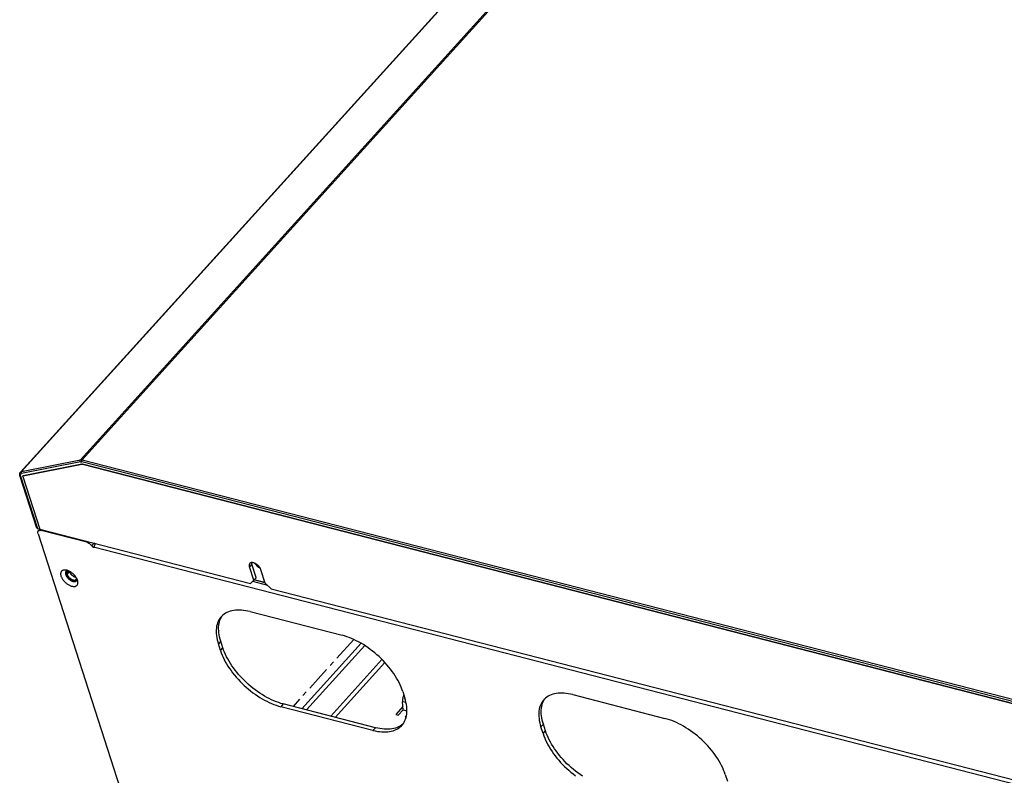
# Model space of a CAD drawing. Extents: x -4139 to -1089, y -1564 to 1941.
# Tile 26 of 160: x -2370 to -2032, y -1250 to -991. Entities that reach past the tile are written whole.
import ezdxf

# ---------------------------------------------------------------- set-up
doc = ezdxf.new("R2010")
doc.units = 0
doc.header["$LTSCALE"] = 23.1
doc.linetypes.add('CENTER', pattern=[0.6, 0.375, -0.075, 0.075, -0.075])
for name, color, linetype in [('03___PRT_ALL_CURVES', 7, 'CONTINUOUS'), ('SE5M_BOTTOM_A_3_1_1_AM_0', 7, 'CONTINUOUS'), ('SE5M_BOTTOM_COVER_A_4_1_1_', 7, 'CONTINUOUS'), ('SE5M_BOTTOM_COVER_A_4_3_1_', 7, 'CONTINUOUS'), ('SE5M_LEFT_P1_A_5_5_1_AM_0', 7, 'CONTINUOUS'), ('SE5M_LEFT_P1_A_AM_0', 7, 'CONTINUOUS'), ('SV5M_ZHONGCENG_A_5_1_1_AM_', 7, 'CONTINUOUS')]:
    doc.layers.add(name, color=color, linetype=linetype)

msp = doc.modelspace()

# ---------------------------------------------------------------- linework, layer by layer
at = {"layer": '03___PRT_ALL_CURVES', "color": 6, "linetype": 'CENTER'}
msp.add_line((-2255.7, -1203.73), (-2276.54, -1226.73), dxfattribs=at)
at = {"layer": 'SE5M_BOTTOM_A_3_1_1_AM_0', "color": 7}
for p, q in [((-2364, -1166.5), (-2363.43, -1165.86)), ((-2364.1, -1167.43), (-2327.72, -1280.18)), ((-2347.38, -1170.34), (-2363, -1166.32)), ((-2344.81, -1170.67), (-2344.83, -1170.65)), ((-2354.45, -1180.34), (-2354.47, -1180.36)), ((-2350.99, -1183.58), (-2351.1, -1183.62)), ((-2350.48, -1183.57), (-2350.51, -1183.45)), ((-2291.26, -1194.17), (-2259.62, -1202.31)), ((-2301.46, -1207.55), (-2302.19, -1205.28)), ((-2300.62, -1206.62), (-2301.35, -1204.35)), ((-2238.9, -1221.56), (-2238.16, -1223.84)), ((-2180.5, -1222.67), (-2148.86, -1230.81)), ((-2249.09, -1234.94), (-2280.74, -1226.8)), ((-2248.25, -1234.01), (-2279.9, -1225.87)), ((-2238.9, -1232.82), (-2239.33, -1233.15)), ((-2238.77, -1232.71), (-2238.9, -1232.82)), ((-2190.7, -1236.05), (-2191.43, -1233.77)), ((-2189.85, -1235.12), (-2190.59, -1232.85)), ((-2128.14, -1250.06), (-2127.4, -1252.34))]:
    msp.add_line(p, q, dxfattribs=at)
at = {"layer": 'SE5M_BOTTOM_A_3_1_1_AM_0', "color": 2}
for p, q in [((-2362.75, -1166.04), (-2363, -1166.32)), ((-2347.38, -1170.34), (-2347.12, -1170.06)), ((-2345.66, -1171.59), (-2344.81, -1170.67)), ((-2345.01, -1172.06), (-2344.69, -1171.71)), ((-1912.64, -1283.31), (-2345.01, -1172.06)), ((-2289.86, -1183.16), (-2286.17, -1184.11)), ((-2290.45, -1183.77), (-2285.31, -1185.09)), ((-2286.12, -1184.27), (-2289.97, -1183.28)), ((-2301.35, -1204.35), (-2302.19, -1205.28)), ((-2301.46, -1207.55), (-2300.62, -1206.62)), ((-2279.9, -1225.87), (-2280.74, -1226.8)), ((-2190.59, -1232.85), (-2191.43, -1233.77)), ((-2249.09, -1234.94), (-2248.25, -1234.01)), ((-2190.7, -1236.05), (-2189.85, -1235.12))]:
    msp.add_line(p, q, dxfattribs=at)
at = {"layer": 'SE5M_BOTTOM_A_3_1_1_AM_0', "color": 7}
for points in [[(-2364, -1166.5), (-2363.98, -1166.48), (-2363.91, -1166.41), (-2363.82, -1166.36), (-2363.73, -1166.32), (-2363.63, -1166.29), (-2363.52, -1166.27), (-2363.4, -1166.27), (-2363.27, -1166.27), (-2363.14, -1166.29), (-2363, -1166.32)], [(-2364.1, -1167.43), (-2364.13, -1167.3), (-2364.16, -1167.17), (-2364.17, -1167.05), (-2364.17, -1166.94), (-2364.16, -1166.83), (-2364.13, -1166.73), (-2364.09, -1166.63), (-2364.04, -1166.55), (-2364, -1166.5)], [(-2347.38, -1170.34), (-2347.25, -1170.38), (-2347.11, -1170.43), (-2346.98, -1170.49), (-2346.85, -1170.55), (-2346.71, -1170.63), (-2346.58, -1170.71), (-2346.45, -1170.8), (-2346.32, -1170.9), (-2346.19, -1171), (-2346.07, -1171.11), (-2345.96, -1171.23), (-2345.85, -1171.35), (-2345.75, -1171.47), (-2345.66, -1171.59)], [(-2345.66, -1171.59), (-2345.6, -1171.66), (-2345.55, -1171.72), (-2345.49, -1171.78), (-2345.43, -1171.84), (-2345.36, -1171.89), (-2345.29, -1171.94), (-2345.22, -1171.98), (-2345.15, -1172.01), (-2345.08, -1172.04), (-2345.01, -1172.06)], [(-2345.01, -1172.06), (-2344.99, -1172.07), (-2344.98, -1172.07), (-2344.96, -1172.07), (-2344.95, -1172.07), (-2344.93, -1172.07), (-2344.92, -1172.07), (-2344.91, -1172.06), (-2344.89, -1172.06), (-2344.88, -1172.05), (-2344.86, -1172.04), (-2344.85, -1172.03), (-2344.84, -1172.02)], [(-2344.84, -1172.02), (-2344.83, -1172.02), (-2344.82, -1172), (-2344.81, -1171.98), (-2344.79, -1171.96), (-2344.78, -1171.94), (-2344.76, -1171.91), (-2344.75, -1171.88), (-2344.74, -1171.84), (-2344.72, -1171.8), (-2344.71, -1171.76), (-2344.69, -1171.71), (-2344.67, -1171.66), (-2344.66, -1171.6)], [(-2344.46, -1171), (-2344.52, -1170.96), (-2344.58, -1170.91), (-2344.65, -1170.86), (-2344.71, -1170.79), (-2344.76, -1170.73), (-2344.81, -1170.67)], [(-2344.66, -1171.6), (-2344.6, -1171.42), (-2344.58, -1171.36), (-2344.56, -1171.29), (-2344.54, -1171.23), (-2344.52, -1171.16), (-2344.49, -1171.09), (-2344.47, -1171.03), (-2344.44, -1170.96), (-2344.42, -1170.89), (-2344.39, -1170.83), (-2344.36, -1170.77)], [(-2289.61, -1177.61), (-2289.6, -1177.63), (-2289.53, -1177.76), (-2289.45, -1177.9), (-2289.36, -1178.04), (-2289.25, -1178.17), (-2289.14, -1178.3), (-2289.03, -1178.43), (-2288.9, -1178.55), (-2288.77, -1178.67), (-2288.63, -1178.77), (-2288.49, -1178.88), (-2288.35, -1178.97), (-2288.21, -1179.05), (-2288.06, -1179.13), (-2287.92, -1179.19), (-2287.83, -1179.22)], [(-2354.49, -1179.93), (-2354.64, -1179.91), (-2354.83, -1179.89), (-2355.01, -1179.89), (-2355.18, -1179.9), (-2355.35, -1179.93), (-2355.5, -1179.97), (-2355.64, -1180.02), (-2355.77, -1180.09), (-2355.89, -1180.17), (-2356, -1180.27), (-2356.09, -1180.37), (-2356.17, -1180.49), (-2356.23, -1180.62), (-2356.28, -1180.76), (-2356.32, -1180.92), (-2356.34, -1181.08), (-2356.34, -1181.24), (-2356.33, -1181.42), (-2356.31, -1181.6), (-2356.27, -1181.79), (-2356.21, -1181.98)], [(-2356.21, -1181.98), (-2356.14, -1182.18), (-2356.06, -1182.38), (-2355.96, -1182.58), (-2355.85, -1182.78), (-2355.72, -1182.99), (-2355.59, -1183.19), (-2355.44, -1183.38), (-2355.28, -1183.58), (-2355.11, -1183.77), (-2354.94, -1183.95), (-2354.75, -1184.13), (-2354.56, -1184.3), (-2354.36, -1184.46), (-2354.16, -1184.62), (-2353.95, -1184.76), (-2353.74, -1184.9), (-2353.53, -1185.02), (-2353.32, -1185.13), (-2353.11, -1185.23), (-2352.9, -1185.32), (-2352.69, -1185.39), (-2352.48, -1185.45)], [(-2354.47, -1180.36), (-2354.51, -1180.42), (-2354.57, -1180.51), (-2354.62, -1180.61), (-2354.65, -1180.71), (-2354.67, -1180.83), (-2354.68, -1180.95), (-2354.67, -1181.07), (-2354.66, -1181.21), (-2354.63, -1181.34), (-2354.59, -1181.49)], [(-2354.59, -1181.49), (-2354.54, -1181.63), (-2354.47, -1181.78), (-2354.4, -1181.92), (-2354.31, -1182.07), (-2354.22, -1182.22), (-2354.11, -1182.37), (-2354, -1182.51), (-2353.88, -1182.65), (-2353.75, -1182.79), (-2353.62, -1182.92), (-2353.48, -1183.04), (-2353.33, -1183.16), (-2353.18, -1183.27), (-2353.03, -1183.38), (-2352.87, -1183.47), (-2352.72, -1183.56), (-2352.56, -1183.63), (-2352.41, -1183.7), (-2352.25, -1183.75), (-2352.1, -1183.8)], [(-2354.42, -1181.3), (-2354.46, -1181.15), (-2354.49, -1181.01), (-2354.51, -1180.87), (-2354.51, -1180.74), (-2354.5, -1180.61), (-2354.47, -1180.49)], [(-2354.24, -1179.99), (-2354.44, -1179.94), (-2354.49, -1179.93)], [(-2354.47, -1180.49), (-2354.43, -1180.38), (-2354.38, -1180.29)], [(-2353.89, -1180.1), (-2353.96, -1180.11), (-2354.07, -1180.13), (-2354.18, -1180.17), (-2354.28, -1180.21), (-2354.37, -1180.27), (-2354.45, -1180.34)], [(-2351.1, -1183.62), (-2351.22, -1183.65), (-2351.35, -1183.67), (-2351.49, -1183.67), (-2351.63, -1183.67), (-2351.78, -1183.64), (-2351.94, -1183.61), (-2352.1, -1183.56), (-2352.26, -1183.5), (-2352.42, -1183.43), (-2352.58, -1183.35), (-2352.75, -1183.26), (-2352.91, -1183.16), (-2353.07, -1183.05), (-2353.22, -1182.93), (-2353.37, -1182.8), (-2353.52, -1182.66), (-2353.66, -1182.52), (-2353.79, -1182.38), (-2353.91, -1182.23), (-2354.02, -1182.08), (-2354.12, -1181.92), (-2354.22, -1181.76), (-2354.3, -1181.61), (-2354.36, -1181.45), (-2354.42, -1181.3)], [(-2350.51, -1183.45), (-2350.58, -1183.25), (-2350.67, -1183.05), (-2350.77, -1182.85), (-2350.88, -1182.65), (-2351, -1182.45), (-2351.14, -1182.25), (-2351.28, -1182.05), (-2351.44, -1181.86), (-2351.61, -1181.67), (-2351.79, -1181.48), (-2351.97, -1181.3), (-2352.16, -1181.13), (-2352.36, -1180.97), (-2352.56, -1180.82), (-2352.77, -1180.67), (-2352.98, -1180.54), (-2353.19, -1180.41), (-2353.4, -1180.3), (-2353.62, -1180.2), (-2353.83, -1180.12), (-2354.04, -1180.05), (-2354.24, -1179.99)], [(-2350.73, -1183.24), (-2350.71, -1183.12), (-2350.7, -1183), (-2350.7, -1182.98)], [(-2352.48, -1185.45), (-2352.28, -1185.49), (-2352.08, -1185.53), (-2351.89, -1185.54), (-2351.71, -1185.54), (-2351.54, -1185.53), (-2351.38, -1185.51), (-2351.22, -1185.47), (-2351.08, -1185.41), (-2350.95, -1185.34), (-2350.83, -1185.26), (-2350.72, -1185.17), (-2350.63, -1185.06), (-2350.55, -1184.94), (-2350.49, -1184.81), (-2350.44, -1184.67), (-2350.4, -1184.52), (-2350.39, -1184.36), (-2350.38, -1184.19), (-2350.39, -1184.01), (-2350.42, -1183.83), (-2350.46, -1183.64), (-2350.48, -1183.57)], [(-2352.1, -1183.8), (-2351.95, -1183.83), (-2351.81, -1183.85), (-2351.67, -1183.86), (-2351.54, -1183.86), (-2351.42, -1183.84), (-2351.3, -1183.82), (-2351.2, -1183.78), (-2351.1, -1183.73), (-2351.01, -1183.68), (-2350.93, -1183.61), (-2350.91, -1183.59)], [(-2350.84, -1183.48), (-2350.89, -1183.53), (-2350.99, -1183.58)], [(-2350.91, -1183.59), (-2350.86, -1183.53), (-2350.81, -1183.44), (-2350.76, -1183.34), (-2350.73, -1183.24)], [(-2301.19, -1195.92), (-2301.39, -1196.14), (-2301.71, -1196.58), (-2302, -1197.04), (-2302.25, -1197.54), (-2302.46, -1198.06), (-2302.63, -1198.61), (-2302.77, -1199.18), (-2302.86, -1199.78), (-2302.92, -1200.41), (-2302.93, -1201.05), (-2302.91, -1201.71), (-2302.84, -1202.39), (-2302.74, -1203.09), (-2302.6, -1203.81), (-2302.41, -1204.53), (-2302.19, -1205.28)], [(-2301.35, -1204.35), (-2301.57, -1203.61), (-2301.75, -1202.88), (-2301.9, -1202.17), (-2302, -1201.47), (-2302.07, -1200.78), (-2302.09, -1200.12), (-2302.08, -1199.47), (-2302.02, -1198.85), (-2301.92, -1198.25), (-2301.79, -1197.67), (-2301.62, -1197.12), (-2301.4, -1196.6), (-2301.15, -1196.1)], [(-2291.26, -1194.17), (-2292.04, -1193.99), (-2292.79, -1193.85), (-2293.53, -1193.74), (-2294.26, -1193.67), (-2294.96, -1193.64), (-2295.65, -1193.64), (-2296.31, -1193.69), (-2296.95, -1193.77), (-2297.56, -1193.89), (-2298.15, -1194.05), (-2298.71, -1194.24), (-2299.23, -1194.47), (-2299.73, -1194.74), (-2300.2, -1195.04), (-2300.63, -1195.37), (-2301.02, -1195.74), (-2301.19, -1195.92)], [(-2301.15, -1196.1), (-2300.86, -1195.64), (-2300.74, -1195.48)], [(-2238.9, -1221.56), (-2239.16, -1220.81), (-2239.46, -1220.05), (-2239.79, -1219.29), (-2240.16, -1218.52), (-2240.56, -1217.75), (-2241, -1216.98), (-2241.47, -1216.21), (-2241.98, -1215.44), (-2242.51, -1214.68), (-2243.08, -1213.92), (-2243.67, -1213.18), (-2244.29, -1212.44), (-2244.94, -1211.71), (-2245.6, -1211), (-2246.29, -1210.31), (-2247.01, -1209.63), (-2247.73, -1208.97), (-2248.48, -1208.33), (-2249.24, -1207.72), (-2250.01, -1207.13), (-2250.8, -1206.56), (-2251.59, -1206.02), (-2252.39, -1205.51), (-2253.2, -1205.02), (-2254.01, -1204.57), (-2254.82, -1204.15), (-2255.63, -1203.76), (-2256.44, -1203.4), (-2257.24, -1203.08), (-2258.04, -1202.79), (-2258.83, -1202.53), (-2259.62, -1202.31)], [(-2279.9, -1225.87), (-2280.68, -1225.65), (-2281.47, -1225.4), (-2282.27, -1225.11), (-2283.08, -1224.78), (-2283.89, -1224.43), (-2284.7, -1224.04), (-2285.51, -1223.61), (-2286.32, -1223.16), (-2287.13, -1222.67), (-2287.94, -1222.16), (-2288.73, -1221.61), (-2289.52, -1221.05), (-2290.29, -1220.45), (-2291.06, -1219.84), (-2291.8, -1219.2), (-2292.53, -1218.54), (-2293.24, -1217.86), (-2293.93, -1217.17), (-2294.59, -1216.46), (-2295.24, -1215.73), (-2295.85, -1215), (-2296.45, -1214.25), (-2297.01, -1213.49), (-2297.54, -1212.73), (-2298.05, -1211.97), (-2298.52, -1211.2), (-2298.95, -1210.43), (-2299.36, -1209.66), (-2299.73, -1208.9), (-2300.06, -1208.13), (-2300.36, -1207.38), (-2300.62, -1206.62)], [(-2301.46, -1207.55), (-2301.2, -1208.3), (-2300.9, -1209.06), (-2300.57, -1209.82), (-2300.2, -1210.59), (-2299.79, -1211.36), (-2299.35, -1212.13), (-2298.88, -1212.9), (-2298.38, -1213.67), (-2297.84, -1214.43), (-2297.28, -1215.19), (-2296.69, -1215.94), (-2296.07, -1216.68), (-2295.42, -1217.4), (-2294.75, -1218.11), (-2294.06, -1218.81), (-2293.35, -1219.48), (-2292.62, -1220.14), (-2291.88, -1220.78), (-2291.12, -1221.39), (-2290.34, -1221.99), (-2289.56, -1222.55), (-2288.77, -1223.09), (-2287.96, -1223.61), (-2287.16, -1224.09), (-2286.35, -1224.54), (-2285.54, -1224.96), (-2284.73, -1225.35), (-2283.92, -1225.71), (-2283.11, -1226.04), (-2282.31, -1226.33), (-2281.52, -1226.58), (-2280.74, -1226.8)], [(-2180.5, -1222.67), (-2181.27, -1222.49), (-2182.03, -1222.34), (-2182.77, -1222.24), (-2183.5, -1222.17), (-2184.2, -1222.14), (-2184.88, -1222.14), (-2185.55, -1222.19), (-2186.18, -1222.27), (-2186.8, -1222.39), (-2187.39, -1222.54), (-2187.94, -1222.74), (-2188.47, -1222.97), (-2188.97, -1223.23), (-2189.43, -1223.54), (-2189.87, -1223.87), (-2190.26, -1224.24), (-2190.43, -1224.42)], [(-2239.16, -1233.19), (-2238.97, -1232.97), (-2238.65, -1232.53), (-2238.36, -1232.07), (-2238.11, -1231.58), (-2237.9, -1231.05), (-2237.72, -1230.5), (-2237.59, -1229.93), (-2237.49, -1229.33), (-2237.44, -1228.71), (-2237.42, -1228.06), (-2237.45, -1227.4), (-2237.51, -1226.72), (-2237.62, -1226.02), (-2237.76, -1225.31), (-2237.94, -1224.58), (-2238.16, -1223.84)], [(-2190.43, -1224.42), (-2190.62, -1224.64), (-2190.95, -1225.08), (-2191.24, -1225.54), (-2191.49, -1226.04), (-2191.7, -1226.56), (-2191.87, -1227.11), (-2192, -1227.68), (-2192.1, -1228.28), (-2192.15, -1228.9), (-2192.17, -1229.55), (-2192.14, -1230.21), (-2192.08, -1230.89), (-2191.98, -1231.59), (-2191.83, -1232.31), (-2191.65, -1233.03), (-2191.43, -1233.77)], [(-2190.59, -1232.85), (-2190.81, -1232.11), (-2190.99, -1231.38), (-2191.14, -1230.66), (-2191.24, -1229.96), (-2191.3, -1229.28), (-2191.33, -1228.62), (-2191.31, -1227.97), (-2191.26, -1227.35), (-2191.16, -1226.75), (-2191.03, -1226.17), (-2190.85, -1225.62), (-2190.64, -1225.1), (-2190.39, -1224.6)], [(-2190.39, -1224.6), (-2190.1, -1224.14), (-2189.98, -1223.98)], [(-2249.09, -1234.94), (-2248.32, -1235.12), (-2247.56, -1235.27), (-2246.82, -1235.37), (-2246.1, -1235.44), (-2245.39, -1235.48), (-2244.71, -1235.47), (-2244.05, -1235.43), (-2243.41, -1235.34), (-2242.8, -1235.22), (-2242.21, -1235.07), (-2241.65, -1234.87), (-2241.12, -1234.64), (-2240.62, -1234.38), (-2240.16, -1234.08), (-2239.73, -1233.74), (-2239.33, -1233.37), (-2239.16, -1233.19)], [(-2239.33, -1233.15), (-2239.79, -1233.46), (-2240.29, -1233.72), (-2240.82, -1233.95), (-2241.38, -1234.14), (-2241.96, -1234.3), (-2242.57, -1234.42), (-2243.21, -1234.5), (-2243.87, -1234.54), (-2244.55, -1234.55), (-2245.26, -1234.52), (-2245.98, -1234.45), (-2246.72, -1234.34), (-2247.48, -1234.19), (-2248.25, -1234.01)], [(-2128.14, -1250.06), (-2128.4, -1249.31), (-2128.69, -1248.55), (-2129.03, -1247.79), (-2129.4, -1247.02), (-2129.8, -1246.25), (-2130.24, -1245.48), (-2130.71, -1244.71), (-2131.21, -1243.94), (-2131.75, -1243.18), (-2132.32, -1242.42), (-2132.91, -1241.67), (-2133.53, -1240.94), (-2134.17, -1240.21), (-2134.84, -1239.5), (-2135.53, -1238.81), (-2136.24, -1238.13), (-2136.97, -1237.47), (-2137.72, -1236.83), (-2138.48, -1236.22), (-2139.25, -1235.63), (-2140.03, -1235.06), (-2140.83, -1234.52), (-2141.63, -1234.01), (-2142.44, -1233.52), (-2143.25, -1233.07), (-2144.06, -1232.65), (-2144.87, -1232.26), (-2145.68, -1231.9), (-2146.48, -1231.58), (-2147.28, -1231.29), (-2148.07, -1231.03), (-2148.86, -1230.81)], [(-2190.7, -1236.05), (-2190.44, -1236.8), (-2190.14, -1237.56), (-2189.81, -1238.32), (-2189.44, -1239.09), (-2189.03, -1239.86), (-2188.59, -1240.63), (-2188.12, -1241.4), (-2187.62, -1242.17), (-2187.08, -1242.93), (-2186.52, -1243.69), (-2185.92, -1244.44), (-2185.3, -1245.17), (-2184.66, -1245.9), (-2183.99, -1246.61), (-2183.3, -1247.3), (-2182.59, -1247.98), (-2181.86, -1248.64), (-2181.12, -1249.28), (-2180.36, -1249.89), (-2179.58, -1250.48)], [(-2177.18, -1250.66), (-2177.97, -1250.11), (-2178.76, -1249.54), (-2179.53, -1248.95), (-2180.29, -1248.33), (-2181.04, -1247.7), (-2181.77, -1247.04), (-2182.48, -1246.36), (-2183.17, -1245.66), (-2183.83, -1244.95), (-2184.47, -1244.23), (-2185.09, -1243.5), (-2185.68, -1242.75), (-2186.25, -1241.99), (-2186.78, -1241.23), (-2187.28, -1240.47), (-2187.75, -1239.7), (-2188.19, -1238.93), (-2188.6, -1238.16), (-2188.96, -1237.39), (-2189.3, -1236.63), (-2189.59, -1235.87), (-2189.85, -1235.12)]]:
    msp.add_lwpolyline(points, dxfattribs=at)
at = {"layer": 'SE5M_BOTTOM_COVER_A_4_1_1_', "color": 2}
for p, q in [((-2349.56, -1142.04), (-2115.28, -883.4)), ((-2114.67, -883.43), (-2348.95, -1142.07)), ((-2135.46, -887.46), (-2369.74, -1146.09)), ((-2369.74, -1146.09), (-2349.56, -1142.04)), ((-2348.95, -1142.07), (-1996.99, -1232.63)), ((-2349.57, -1142.74), (-2369.75, -1146.79)), ((-1997.15, -1233.32), (-2349.11, -1142.76)), ((-2370.12, -1147.65), (-2364.31, -1165.64))]:
    msp.add_line(p, q, dxfattribs=at)
at = {"layer": 'SE5M_BOTTOM_COVER_A_4_1_1_', "color": 7}
for p, q in [((-2370.13, -1146.3), (-2135.85, -887.66)), ((-2349.02, -1143.51), (-2369.2, -1147.57)), ((-2348.87, -1143.52), (-1996.9, -1234.08)), ((-2364.51, -1165.48), (-2370.31, -1147.49)), ((-2369.33, -1147.68), (-2369.34, -1147.7)), ((-2369.34, -1147.7), (-2369.34, -1147.71)), ((-2369.34, -1147.71), (-2369.34, -1147.73)), ((-2369.34, -1147.73), (-2369.34, -1147.77)), ((-2369.34, -1147.77), (-2369.34, -1147.81)), ((-2369.34, -1147.81), (-2369.33, -1147.85)), ((-2369.31, -1147.63), (-2369.33, -1147.66)), ((-2369.33, -1147.66), (-2369.33, -1147.68)), ((-2369.33, -1147.85), (-2363.52, -1165.84)), ((-2369.3, -1147.62), (-2369.31, -1147.63)), ((-2364.31, -1165.64), (-2363.52, -1165.84))]:
    msp.add_line(p, q, dxfattribs=at)
at = {"layer": 'SE5M_BOTTOM_COVER_A_4_1_1_', "color": 2}
for points in [[(-2349.57, -1142.74), (-2349.59, -1142.69), (-2349.62, -1142.64), (-2349.64, -1142.59), (-2349.66, -1142.54), (-2349.67, -1142.48), (-2349.67, -1142.43), (-2349.68, -1142.37), (-2349.67, -1142.32), (-2349.67, -1142.26), (-2349.65, -1142.21), (-2349.64, -1142.16), (-2349.61, -1142.12), (-2349.59, -1142.08), (-2349.56, -1142.04)], [(-2349.56, -1142.04), (-2349.47, -1142.02), (-2349.37, -1142.02), (-2349.27, -1142.02), (-2349.17, -1142.03), (-2349.06, -1142.05), (-2348.95, -1142.07)], [(-2348.95, -1142.07), (-2348.98, -1142.11), (-2349.01, -1142.15), (-2349.04, -1142.2), (-2349.06, -1142.24), (-2349.08, -1142.29), (-2349.1, -1142.35), (-2349.12, -1142.4), (-2349.13, -1142.46), (-2349.13, -1142.51), (-2349.14, -1142.57), (-2349.14, -1142.62), (-2349.13, -1142.67), (-2349.12, -1142.72), (-2349.11, -1142.76)], [(-2349.57, -1142.74), (-2349.5, -1142.72), (-2349.43, -1142.72), (-2349.35, -1142.72), (-2349.27, -1142.73), (-2349.19, -1142.74), (-2349.11, -1142.76)], [(-2370.12, -1147.65), (-2370.16, -1147.64), (-2370.2, -1147.62), (-2370.23, -1147.6), (-2370.26, -1147.57), (-2370.28, -1147.55), (-2370.3, -1147.52), (-2370.31, -1147.49)], [(-2370.12, -1147.65), (-2370.14, -1147.56), (-2370.16, -1147.47), (-2370.17, -1147.38), (-2370.17, -1147.3), (-2370.17, -1147.22), (-2370.15, -1147.15), (-2370.13, -1147.08), (-2370.09, -1147.02), (-2370.06, -1146.96), (-2370.01, -1146.91), (-2369.95, -1146.87), (-2369.89, -1146.84), (-2369.83, -1146.81), (-2369.75, -1146.79)], [(-2370.13, -1146.3), (-2370.09, -1146.26), (-2370.01, -1146.2), (-2369.93, -1146.16), (-2369.84, -1146.12), (-2369.74, -1146.09)], [(-2369.74, -1146.09), (-2369.77, -1146.13), (-2369.8, -1146.17), (-2369.82, -1146.22), (-2369.84, -1146.27), (-2369.85, -1146.32), (-2369.86, -1146.37), (-2369.86, -1146.43), (-2369.86, -1146.48), (-2369.85, -1146.54), (-2369.84, -1146.59), (-2369.83, -1146.65), (-2369.81, -1146.7), (-2369.78, -1146.75), (-2369.75, -1146.79)]]:
    msp.add_lwpolyline(points, dxfattribs=at)
at = {"layer": 'SE5M_BOTTOM_COVER_A_4_1_1_', "color": 7}
for points in [[(-2348.87, -1143.52), (-2348.89, -1143.51), (-2348.92, -1143.51), (-2348.95, -1143.51), (-2348.97, -1143.51), (-2349, -1143.51), (-2349.02, -1143.51)], [(-2370.31, -1147.49), (-2370.35, -1147.35), (-2370.38, -1147.2), (-2370.39, -1147.06), (-2370.39, -1146.93), (-2370.37, -1146.81), (-2370.35, -1146.69), (-2370.31, -1146.58), (-2370.26, -1146.48), (-2370.2, -1146.39), (-2370.13, -1146.3)], [(-2369.2, -1147.57), (-2369.24, -1147.58), (-2369.27, -1147.59), (-2369.29, -1147.61), (-2369.3, -1147.62)], [(-2364.51, -1165.48), (-2364.5, -1165.5), (-2364.48, -1165.53), (-2364.46, -1165.56), (-2364.43, -1165.58), (-2364.4, -1165.61), (-2364.36, -1165.62), (-2364.31, -1165.64)]]:
    msp.add_lwpolyline(points, dxfattribs=at)
at = {"layer": 'SE5M_BOTTOM_COVER_A_4_3_1_', "color": 7}
for p, q in [((-2369.2, -1147.57), (-2349.02, -1143.51)), ((-2349.02, -1143.51), (-2349, -1143.51)), ((-2349, -1143.51), (-2348.97, -1143.51)), ((-2348.97, -1143.51), (-2348.95, -1143.51)), ((-2348.95, -1143.51), (-2348.92, -1143.51)), ((-2348.92, -1143.51), (-2348.89, -1143.51)), ((-2348.89, -1143.51), (-2348.87, -1143.52)), ((-1996.9, -1234.08), (-2348.87, -1143.52)), ((-2369.33, -1147.85), (-2363.52, -1165.84)), ((-2369.3, -1147.62), (-2369.29, -1147.61)), ((-2369.29, -1147.61), (-2369.28, -1147.6)), ((-2369.28, -1147.6), (-2369.27, -1147.59)), ((-2369.27, -1147.59), (-2369.24, -1147.58)), ((-2369.24, -1147.58), (-2369.2, -1147.57)), ((-2363.52, -1165.84), (-2291.13, -1184.47)), ((-2290.04, -1183.36), (-2291.51, -1178.8)), ((-2289.2, -1182.43), (-2290.67, -1177.87)), ((-2286.08, -1184.37), (-2287.55, -1179.82)), ((-2289.2, -1182.43), (-2290.04, -1183.36)), ((-2290.04, -1183.36), (-2291.13, -1184.47)), ((-2284.01, -1186.3), (-2286.08, -1184.37)), ((-2284.01, -1186.3), (-1913.75, -1281.56))]:
    msp.add_line(p, q, dxfattribs=at)
at = {"layer": 'SE5M_BOTTOM_COVER_A_4_3_1_', "color": 2}
msp.add_line((-2290.67, -1177.87), (-2291.51, -1178.8), dxfattribs=at)
at = {"layer": 'SE5M_BOTTOM_COVER_A_4_3_1_', "color": 7}
for points in [[(-2369.33, -1147.85), (-2369.34, -1147.81), (-2369.34, -1147.77), (-2369.34, -1147.73), (-2369.34, -1147.7), (-2369.33, -1147.66), (-2369.31, -1147.63), (-2369.3, -1147.62)], [(-2291.38, -1177.63), (-2291.4, -1177.65), (-2291.47, -1177.74), (-2291.52, -1177.85), (-2291.56, -1177.96), (-2291.59, -1178.08), (-2291.6, -1178.21), (-2291.6, -1178.35), (-2291.58, -1178.5), (-2291.55, -1178.65), (-2291.51, -1178.8)], [(-2287.55, -1179.82), (-2287.61, -1179.66), (-2287.68, -1179.5), (-2287.76, -1179.34), (-2287.86, -1179.18), (-2287.96, -1179.02), (-2288.08, -1178.86), (-2288.21, -1178.7), (-2288.34, -1178.55), (-2288.49, -1178.4), (-2288.64, -1178.26), (-2288.8, -1178.13), (-2288.96, -1178), (-2289.13, -1177.88), (-2289.3, -1177.78), (-2289.47, -1177.68), (-2289.64, -1177.6), (-2289.81, -1177.52), (-2289.98, -1177.46), (-2290.15, -1177.41), (-2290.31, -1177.38), (-2290.46, -1177.36), (-2290.61, -1177.35), (-2290.75, -1177.35), (-2290.89, -1177.37), (-2291.01, -1177.4), (-2291.12, -1177.44), (-2291.23, -1177.5), (-2291.32, -1177.57), (-2291.38, -1177.63)], [(-2290.67, -1177.87), (-2290.71, -1177.72), (-2290.74, -1177.57), (-2290.76, -1177.42), (-2290.76, -1177.35)]]:
    msp.add_lwpolyline(points, dxfattribs=at)
at = {"layer": 'SE5M_LEFT_P1_A_5_5_1_AM_0', "color": 7}
msp.add_line((-2353.29, -1180.36), (-2353.26, -1180.45), dxfattribs=at)
msp.add_lwpolyline([(-2353.26, -1180.45), (-2353.2, -1180.63), (-2353.11, -1180.81), (-2353.01, -1180.99), (-2352.89, -1181.16), (-2352.75, -1181.33), (-2352.61, -1181.5), (-2352.45, -1181.65), (-2352.28, -1181.8), (-2352.11, -1181.93), (-2351.93, -1182.05), (-2351.74, -1182.16), (-2351.56, -1182.25), (-2351.38, -1182.32), (-2351.2, -1182.38), (-2351.02, -1182.41)], dxfattribs=at)
at = {"layer": 'SE5M_LEFT_P1_A_AM_0', "color": 2}
for p, q in [((-2354.1, -1181.38), (-2353.26, -1180.45)), ((-2353.26, -1180.45), (-2353.22, -1180.4))]:
    msp.add_line(p, q, dxfattribs=at)
at = {"layer": 'SE5M_LEFT_P1_A_AM_0', "color": 3}
for p, q in [((-2353.56, -1180.23), (-2353.6, -1180.24)), ((-2353.26, -1180.45), (-2353.29, -1180.36)), ((-2353.21, -1180.59), (-2353.26, -1180.45)), ((-2351.03, -1182.41), (-2351.05, -1182.41))]:
    msp.add_line(p, q, dxfattribs=at)
at = {"layer": 'SE5M_LEFT_P1_A_AM_0', "color": 7}
for p, q in [((-2353.29, -1180.36), (-2353.26, -1180.45)), ((-2351.06, -1182.41), (-2351.03, -1182.41))]:
    msp.add_line(p, q, dxfattribs=at)
at = {"layer": 'SE5M_LEFT_P1_A_AM_0', "color": 3}
for points in [[(-2354, -1180.45), (-2354.02, -1180.46), (-2354.07, -1180.54), (-2354.11, -1180.62), (-2354.15, -1180.71), (-2354.17, -1180.81), (-2354.18, -1180.91), (-2354.17, -1181.02), (-2354.16, -1181.14), (-2354.14, -1181.26), (-2354.1, -1181.38)], [(-2354.1, -1181.38), (-2354.06, -1181.51), (-2354, -1181.64), (-2353.93, -1181.77), (-2353.86, -1181.9), (-2353.77, -1182.03), (-2353.68, -1182.15), (-2353.58, -1182.28), (-2353.47, -1182.4), (-2353.35, -1182.52), (-2353.23, -1182.63), (-2353.11, -1182.74), (-2352.98, -1182.84), (-2352.84, -1182.93), (-2352.71, -1183.02), (-2352.57, -1183.09), (-2352.43, -1183.16), (-2352.3, -1183.22), (-2352.16, -1183.27), (-2352.03, -1183.31), (-2351.9, -1183.33), (-2351.78, -1183.35), (-2351.66, -1183.36), (-2351.54, -1183.36), (-2351.44, -1183.34), (-2351.34, -1183.32), (-2351.25, -1183.28), (-2351.16, -1183.24), (-2351.09, -1183.18), (-2351.04, -1183.13)], [(-2353.6, -1180.24), (-2353.7, -1180.26), (-2353.8, -1180.3), (-2353.88, -1180.34), (-2353.95, -1180.4), (-2354, -1180.45)], [(-2351.05, -1182.41), (-2351.19, -1182.38), (-2351.33, -1182.34), (-2351.47, -1182.28), (-2351.62, -1182.22), (-2351.76, -1182.15), (-2351.91, -1182.06), (-2352.05, -1181.97), (-2352.19, -1181.87), (-2352.32, -1181.76), (-2352.45, -1181.65), (-2352.58, -1181.52), (-2352.7, -1181.4), (-2352.81, -1181.27), (-2352.91, -1181.13), (-2353, -1181), (-2353.08, -1180.86), (-2353.15, -1180.72), (-2353.21, -1180.59)], [(-2351.04, -1183.13), (-2351.03, -1183.12), (-2350.97, -1183.04), (-2350.93, -1182.96), (-2350.9, -1182.87), (-2350.88, -1182.77), (-2350.87, -1182.67)]]:
    msp.add_lwpolyline(points, dxfattribs=at)
at = {"layer": 'SE5M_LEFT_P1_A_AM_0', "color": 7}
msp.add_lwpolyline([(-2353.26, -1180.45), (-2353.22, -1180.58), (-2353.16, -1180.71), (-2353.09, -1180.84), (-2353.02, -1180.97), (-2352.93, -1181.1), (-2352.84, -1181.23), (-2352.74, -1181.35), (-2352.63, -1181.47), (-2352.51, -1181.59), (-2352.39, -1181.7), (-2352.27, -1181.81), (-2352.14, -1181.91), (-2352, -1182), (-2351.87, -1182.09), (-2351.73, -1182.16), (-2351.59, -1182.23), (-2351.46, -1182.29), (-2351.32, -1182.34), (-2351.19, -1182.38), (-2351.06, -1182.41)], dxfattribs=at)
at = {"layer": 'SV5M_ZHONGCENG_A_5_1_1_AM_', "color": 7}
for p, q in [((-2273.51, -1227.51), (-2253.16, -1205.04)), ((-2271.93, -1227.92), (-2251.91, -1205.82)), ((-2238.81, -1226.75), (-2241.27, -1229.46)), ((-2238.73, -1227.84), (-2238.93, -1225.1)), ((-2241.27, -1229.46), (-2240.4, -1229.69)), ((-2240.4, -1229.69), (-2238.73, -1227.84)), ((-2238.73, -1227.84), (-2237.43, -1228.18)), ((-2237.57, -1229.8), (-2238.02, -1230.3)), ((-2238.02, -1230.3), (-2237.69, -1230.38))]:
    msp.add_line(p, q, dxfattribs=at)
at = {"layer": 'SV5M_ZHONGCENG_A_5_1_1_AM_', "color": 2}
for p, q in [((-2263.62, -1230.06), (-2246, -1210.61)), ((-2245.01, -1211.63), (-2262.07, -1230.46)), ((-2237.74, -1225.41), (-2238.93, -1225.1))]:
    msp.add_line(p, q, dxfattribs=at)
at = {"layer": 'SV5M_ZHONGCENG_A_5_1_1_AM_', "color": 7}
msp.add_lwpolyline([(-2238.51, -1222.77), (-2238.57, -1222.91), (-2238.64, -1223.09), (-2238.7, -1223.27), (-2238.75, -1223.45), (-2238.8, -1223.63), (-2238.84, -1223.82), (-2238.88, -1224.01), (-2238.91, -1224.19), (-2238.93, -1224.38), (-2238.94, -1224.56), (-2238.94, -1224.74), (-2238.94, -1224.92), (-2238.93, -1225.1)], dxfattribs=at)

doc.saveas('drawing.dxf')
